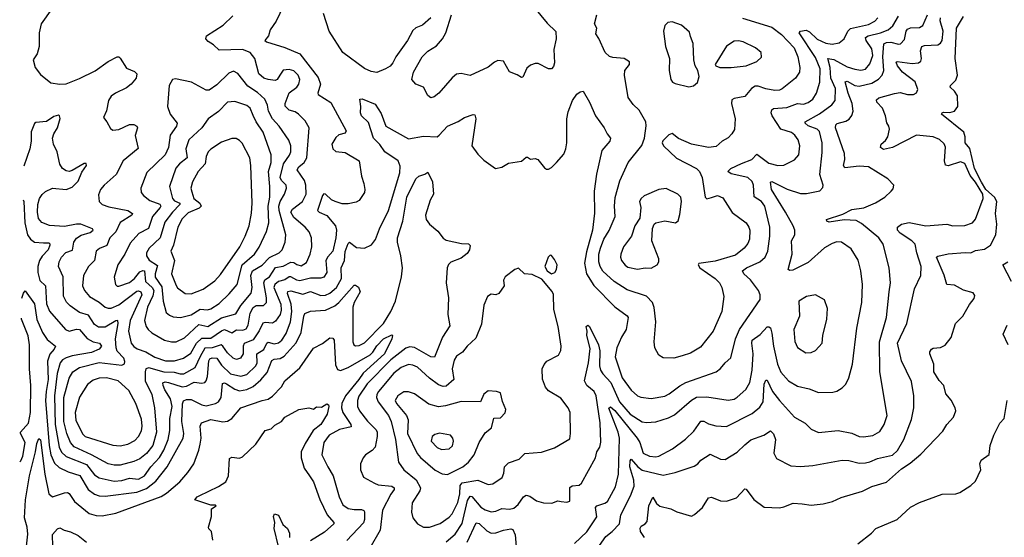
# Model space of a CAD drawing. Extents: x 2057697 to 2160550, y 827490 to 1016834.
# Tile 23 of 256: x 2057958 to 2064486, y 871966 to 875402. Entities that reach past the tile are written whole.
import ezdxf

# ---------------------------------------------------------------- set-up
doc = ezdxf.new("R2010")
doc.units = 0

msp = doc.modelspace()

# ---------------------------------------------------------------- linework, layer by layer
at = {"layer": '0CON20XD'}
for points in [[(2059706.2, 875495), (2059658.3, 875391.7), (2059618, 875335), (2059607.5, 875295), (2059584, 875265), (2059595, 875256.2), (2059715, 875217.4), (2059815.4, 875175.4), (2059937.8, 875017.8), (2059952.5, 874975), (2059934.5, 874915), (2059937.1, 874905), (2060022, 874852), (2060122.5, 874665), (2060115, 874648), (2060075, 874638.6), (2060055, 874621.4), (2060028.5, 874575), (2060033.5, 874545), (2060055, 874527.8), (2060115, 874520.4), (2060209.2, 874465), (2060223.6, 874363.6), (2060240, 874315), (2060246, 874275), (2060243.3, 874255), (2060207.9, 874202.1), (2060188.3, 874191.7), (2060135, 874179.5), (2060095, 874179.3), (2060048.6, 874195), (2060025, 874207.5), (2059985, 874244.4), (2059975, 874245.8), (2059965, 874235.8), (2059932.2, 874135), (2059942.5, 874125), (2059995, 874103.1), (2060050.9, 874035), (2060059.2, 874005), (2060055, 873953.8), (2060034.7, 873865.3), (2060000.7, 873829.3), (2059988.3, 873805), (2059995.3, 873725), (2059975, 873692.3), (2059955, 873685.9), (2059885, 873687.7), (2059815, 873668.9), (2059795, 873673.5), (2059755, 873696.3), (2059745, 873695.8), (2059715, 873674.8), (2059675, 873664.8), (2059650, 873645), (2059643.9, 873623.9), (2059690.4, 873515), (2059692, 873475), (2059684.7, 873445), (2059655, 873401.8), (2059635, 873386.9), (2059585, 873392.8), (2059571, 873389), (2059545, 873336.8), (2059505, 873277.8), (2059446.6, 873253.4), (2059440.6, 873235), (2059440.2, 873185), (2059421.1, 873155), (2059395, 873146.8), (2059372.5, 873155), (2059335, 873190.6), (2059305, 873235.3), (2059293.3, 873243.3), (2059235, 873223.3), (2059185, 873221.9), (2059154.1, 873165.9), (2059119, 873091), (2059045, 873050), (2059025, 873048.6), (2058985, 873061.6), (2058915, 873061.9), (2058815, 873091.9), (2058794.8, 873085.2), (2058789.3, 873065), (2058789.2, 873005), (2058834.7, 872915), (2058852.7, 872825), (2058866.1, 872665), (2058841.6, 872575), (2058798.1, 872521.9), (2058755, 872488.1), (2058715, 872470.6), (2058625, 872445.3), (2058585, 872445.3), (2058545, 872454), (2058434.2, 872514.2), (2058318, 872568), (2058294.8, 872594.8), (2058270.4, 872655), (2058250, 872735), (2058250.5, 872895), (2058286.4, 873023.6), (2058309.3, 873065), (2058355, 873093.7), (2058485, 873127.6), (2058635, 873109.7), (2058652, 873118), (2058656, 873134), (2058647.6, 873155), (2058605, 873202.7), (2058597.1, 873225), (2058594, 873285), (2058611.2, 873385), (2058609.4, 873405), (2058595, 873403.9), (2058525, 873361), (2058480.4, 873360.4), (2058455, 873378.2), (2058415, 873441.3), (2058355, 873459.7), (2058292.8, 873502.8), (2058267.7, 873527.7), (2058248.1, 873568.1), (2058245.9, 873695), (2058215.6, 873765), (2058220, 873795), (2058235.5, 873825), (2058263.3, 873856.7), (2058307.5, 873872.5), (2058316.5, 873925), (2058335, 873952.2), (2058365, 873972.5), (2058425, 873990.7), (2058444.2, 874005), (2058440, 874015), (2058364.3, 874045.7), (2058335, 874045.8), (2058255, 874029.7), (2058155.3, 874035.3), (2058105, 874055.6), (2058083.2, 874083.2), (2058075.8, 874125), (2058079.2, 874175), (2058089.1, 874215), (2058108, 874242), (2058128.5, 874261.5), (2058175, 874283.8), (2058265, 874275.9), (2058305, 874291.5), (2058345, 874330), (2058370, 874390), (2058400, 874435), (2058398.3, 874448.3), (2058385, 874448.6), (2058305, 874401.5), (2058285, 874395.6), (2058265, 874398.6), (2058242.5, 874415), (2058225, 874443.3), (2058205.5, 874525), (2058181.2, 874575), (2058176.1, 874615), (2058184.6, 874645), (2058209.6, 874685), (2058225.9, 874745.9), (2058222.5, 874765), (2058215, 874768), (2058185, 874758.6), (2058135, 874726.9), (2058065, 874720), (2058055, 874714), (2058033, 874657), (2058033.2, 874595), (2058024.7, 874544.7), (2057984.3, 874430.2)], [(2058170.6, 875475), (2058100.9, 875375), (2058087.9, 875315), (2058088.1, 875225), (2058074.3, 875175.7), (2058046.2, 875135), (2058060.8, 875085), (2058095, 875038), (2058165, 874984), (2058225, 874973.3), (2058265, 874976.9), (2058355, 875012.9), (2058457.7, 875062.2), (2058545, 875124.4), (2058605, 875156.7), (2058615, 875156.7), (2058625, 875147.5), (2058665, 875080), (2058718.3, 875058.3), (2058733.8, 875043.8), (2058730.8, 875015), (2058697.1, 874975), (2058665, 874950.5), (2058594, 874915), (2058565, 874894), (2058545.8, 874865), (2058532.7, 874797.3), (2058513.8, 874753.8), (2058536.7, 874725), (2058559.5, 874679.5), (2058575, 874668.8), (2058615, 874674.4), (2058685, 874707.5), (2058715, 874705.5), (2058735.5, 874695.5), (2058739.2, 874685), (2058724.6, 874634.6), (2058743.4, 874546.6), (2058644.7, 874465.3), (2058596.5, 874375), (2058518.1, 874305), (2058494.4, 874275), (2058480.8, 874240.8), (2058485.7, 874195.7), (2058505.6, 874175.6), (2058549.4, 874159.4), (2058675, 874134.7), (2058706.9, 874115), (2058702.2, 874105), (2058624.1, 874055.9), (2058595.9, 873995), (2058555.4, 873955), (2058535, 873902.5), (2058486.2, 873883.8), (2058465.7, 873865), (2058453.6, 873805), (2058415, 873763.1), (2058380.8, 873705), (2058373.6, 873635), (2058388.5, 873605), (2058420, 873565), (2058485, 873526.6), (2058525, 873493.8), (2058545, 873486.7), (2058565, 873488.2), (2058615, 873508.6), (2058735, 873600.3), (2058745, 873602.9), (2058760.8, 873595), (2058766.8, 873575), (2058690.6, 873405), (2058678.4, 873335), (2058698, 873255), (2058713.9, 873233.9), (2058737.3, 873217.3), (2058795, 873197.9), (2058855, 873162.6), (2058925, 873138.9), (2058985, 873138.1), (2059045, 873155.3), (2059091.9, 873188.1), (2059129.8, 873255), (2059165, 873289), (2059225, 873287.4), (2059295, 873337.7), (2059315, 873345.6), (2059365, 873324.4), (2059395.7, 873344.3), (2059437.7, 873342.3), (2059459.5, 873350.5), (2059472.7, 873375), (2059485.2, 873455), (2059505, 873492.2), (2059525, 873504.2), (2059575, 873504.7), (2059593.3, 873525), (2059594.8, 873555), (2059576.5, 873655), (2059582.9, 873675), (2059615, 873695.4), (2059655, 873756.8), (2059705, 873765.2), (2059755, 873793.6), (2059775, 873790.8), (2059795, 873776.6), (2059825, 873768.5), (2059860.2, 873789.8), (2059883.6, 873845), (2059895.4, 873895), (2059893.8, 873955), (2059876.5, 873995), (2059851.8, 874025), (2059775, 874089.7), (2059756, 874125), (2059765.8, 874144.2), (2059833.3, 874195), (2059857.2, 874245), (2059854.7, 874305), (2059846.5, 874335), (2059797.3, 874405), (2059807.8, 874425), (2059844.6, 874455), (2059861.8, 874485), (2059876.2, 874685), (2059851.1, 874731.1), (2059806.7, 874775), (2059785, 874789.6), (2059745, 874801.8), (2059719.1, 874829.1), (2059718.7, 874845), (2059743.9, 874916.1), (2059794.4, 874955), (2059807.7, 874975), (2059814.6, 875005), (2059805, 875034.2), (2059775, 875062.5), (2059745, 875072), (2059705, 875066.7), (2059683.3, 875033.3), (2059666, 875005), (2059650.9, 874999.1), (2059605, 875004.6), (2059575.8, 875015), (2059543.8, 875043.8), (2059517.2, 875145), (2059485, 875184.6), (2059435, 875203.9), (2059280.3, 875200.3), (2059243.8, 875235), (2059207, 875257), (2059192, 875275), (2059196.2, 875295), (2059306, 875365), (2059371.9, 875428.1)], [(2061339.4, 875519.4), (2061455, 875380), (2061513.5, 875323.5), (2061515.5, 875275), (2061498.8, 875205), (2061504.2, 875115), (2061498.3, 875091.7), (2061485, 875076.7), (2061465, 875076.7), (2061395, 875111.2), (2061375, 875111.2), (2061345, 875100), (2061320, 875080), (2061295, 875020), (2061285, 875017.5), (2061257, 875037), (2061206.1, 875056.1), (2061165, 875127.5), (2061129.3, 875130.7), (2061105, 875121.2), (2061063.4, 875086.6), (2060945, 875031.4)], [(2057981.3, 874206.9), (2057986.1, 874195), (2057991.9, 874055), (2058009.3, 873975), (2058028.9, 873945), (2058055, 873926), (2058115, 873922.2), (2058151.1, 873921.1), (2058158.6, 873915), (2058158.5, 873905), (2058145.9, 873875), (2058106.5, 873833.5), (2058088.8, 873805), (2058078.6, 873765), (2058077.5, 873725), (2058091.9, 873671.9), (2058129.2, 873635), (2058135, 873516.7), (2058156.5, 873466.5), (2058260.8, 873345), (2058285, 873335.6), (2058335, 873348.5), (2058355, 873345.4), (2058405, 873285.9), (2058445, 873264.7), (2058486, 873255), (2058500.5, 873235), (2058485.6, 873215), (2058435, 873192.3), (2058305, 873171), (2058265, 873158.9), (2058241.8, 873145), (2058225.3, 873125), (2058205.8, 873054.2), (2058189.1, 872905), (2058194.1, 872715), (2058220, 872565), (2058235, 872532.5), (2058265, 872503.7), (2058400.7, 872450.7), (2058455, 872381.1), (2058485, 872362.4), (2058585, 872338.8), (2058635, 872343.3), (2058685, 872358.1), (2058745, 872352.2), (2058784.7, 872375), (2058827.1, 872435), (2058885, 872496), (2058913.9, 872545), (2058942.3, 872615), (2058952.6, 872675), (2058953.7, 872755), (2058969.6, 872835), (2058957.3, 872885), (2058920.7, 872945), (2058908.4, 872975), (2058907.9, 872992.1), (2058922.2, 872997.8), (2058944, 872995), (2059035, 872965.6), (2059065, 872970.4), (2059115, 872996.8), (2059165, 872989.6), (2059185.7, 872995), (2059195, 873006), (2059203.1, 873035), (2059211.6, 873138.4), (2059219.4, 873150.6), (2059235, 873156.9), (2059265.4, 873155), (2059295, 873108.6), (2059355, 873050.9), (2059424.7, 873035.3), (2059465, 873047.1), (2059524.7, 873105), (2059532.3, 873125), (2059530.8, 873185), (2059576.9, 873213.1), (2059595.8, 873254.2), (2059605, 873260.8), (2059645, 873251.6), (2059675, 873258.4), (2059695.5, 873274.5), (2059725, 873319.5), (2059752.5, 873397.5), (2059763.2, 873465), (2059757.9, 873515), (2059733.8, 873585), (2059735, 873598.6), (2059755, 873602.8), (2059835, 873580.5), (2059885, 873597.5), (2059955, 873570.5), (2059985, 873573.8), (2060015, 873586.9), (2060057.6, 873625), (2060092.1, 873685), (2060090, 873755), (2060111.4, 873805), (2060115, 873863.8), (2060135, 873915.7), (2060145, 873925.6), (2060190.6, 873890.6), (2060243.7, 873886.3), (2060291.3, 873908.7), (2060317.7, 873942.3), (2060344.6, 874015), (2060403.5, 874136.5), (2060478.1, 874385), (2060479.7, 874429.7), (2060467.2, 874465), (2060380, 874525), (2060345, 874573.9), (2060304.3, 874615), (2060269.6, 874719.6), (2060223.8, 874765), (2060217.5, 874785), (2060220, 874825), (2060213.3, 874875), (2060227.7, 874877.7), (2060315, 874842.5), (2060355, 874778.8), (2060385.8, 874695), (2060535, 874610.5), (2060635, 874628.1), (2060725, 874625.8), (2060740, 874635), (2060795, 874695.7), (2060864.6, 874725.4), (2060908, 874752), (2060965, 874773.8), (2060975, 874770), (2060981.4, 874745), (2060955.8, 874565.8), (2060995, 874508.8), (2061035, 874468.8), (2061113.6, 874413.6), (2061155, 874423.3), (2061199.5, 874450.5), (2061285, 874464), (2061315, 874490), (2061325, 874490), (2061345, 874475.8), (2061375, 874480), (2061394.1, 874474.1), (2061438.3, 874418.3), (2061450.7, 874410.7), (2061465, 874410), (2061485, 874421.2), (2061517.5, 874455), (2061565, 874510), (2061580, 874545), (2061586.5, 874585), (2061584.7, 874745), (2061595, 874790), (2061623.8, 874865), (2061652.3, 874907.7), (2061675, 874923.8), (2061695, 874927.5), (2061736.9, 874855), (2061775.8, 874765), (2061834.2, 874685), (2061852.5, 874645), (2061875.8, 874615), (2061870, 874595), (2061818.1, 874535), (2061782.4, 874377.6), (2061766.5, 874265), (2061768.3, 874118.3), (2061755.3, 874005.3), (2061715, 873860.8), (2061703.4, 873786.6), (2061717, 873715), (2061765, 873638.5), (2061905, 873495.6), (2061985.9, 873435.9), (2061992.5, 873425), (2061979.6, 873345), (2061947.5, 873295), (2061916.6, 873223.4), (2061906.2, 873165), (2061952.9, 873025), (2062013.3, 872943.3), (2062055, 872905.8), (2062076.8, 872896.8), (2062145, 872887.5), (2062235, 872902.9), (2062265, 872918.8), (2062335, 872972.3), (2062375, 872993.2), (2062575.3, 873064.7), (2062603.5, 873086.5), (2062636, 873124), (2062672.6, 873157.4), (2062704.1, 873285), (2062730.3, 873345), (2062867.5, 873545), (2062867.5, 873575), (2062857.1, 873605), (2062803.5, 873675), (2062759.4, 873715), (2062751.4, 873735), (2062777.8, 873755), (2062864.8, 873795.2), (2062900, 873825), (2062918.5, 873865), (2062931.3, 873965), (2062931.2, 874025), (2062898.9, 874165), (2062876.5, 874196.5), (2062827.5, 874227.5), (2062823.3, 874305), (2062815, 874327.5), (2062785, 874353.8), (2062675, 874380), (2062654.2, 874395), (2062674, 874415), (2062743.2, 874446.8), (2062812, 874475), (2062845, 874508.8), (2062925, 874448.9), (2062984.5, 874435.5), (2063023.6, 874436.4), (2063095, 874471.1), (2063124.5, 874505), (2063130.9, 874565), (2063120.5, 874605), (2063097.5, 874635), (2063075, 874652.7), (2063004.7, 874674.7), (2062946.4, 874765), (2062940.5, 874785), (2062945.4, 874804.6), (2062957, 874813), (2063045, 874818.9), (2063115, 874846.9), (2063155, 874842.3), (2063185, 874851.8), (2063217.1, 874875), (2063241.5, 874915), (2063263.2, 874986.8), (2063264.8, 875075), (2063235, 875151.1), (2063126.4, 875315), (2063134.7, 875325.3), (2063172.4, 875332.4), (2063195, 875321.8), (2063245, 875273.8), (2063303.6, 875246.4), (2063345, 875240), (2063392, 875248), (2063424.6, 875275.4), (2063448.2, 875325), (2063465.5, 875344.5), (2063585, 875371.1), (2063627.2, 875392.8), (2063648.2, 875415)], [(2060684, 875415), (2060628.8, 875365), (2060585, 875347.1), (2060565, 875330), (2060529.6, 875265), (2060452.3, 875155), (2060432.5, 875115), (2060415, 875094.7), (2060384.2, 875075), (2060325, 875050.8), (2060287.3, 875057.3), (2060245, 875078.5), (2060100.5, 875185), (2060009.6, 875325), (2059973.1, 875443.1)], [(2060945, 875031.4), (2060885, 875044.2), (2060855, 875040.8), (2060824.5, 875015.5), (2060736, 874915), (2060705, 874891.2), (2060685, 874884), (2060665, 874900), (2060635, 874953.3), (2060585, 874974), (2060557.5, 875005), (2060569.4, 875055), (2060626.5, 875155), (2060665, 875192.9), (2060721.9, 875228.1), (2060760.5, 875275), (2060784, 875316), (2060822, 875435)], [(2060785, 871937.2), (2060845, 871988.2), (2060891.6, 872058.4), (2060928, 872212), (2060945, 872240), (2060955, 872238.2), (2061015, 872166.8), (2061045, 872148.4), (2061085, 872135.4), (2061115, 872140.4), (2061155, 872158.9), (2061205, 872153.2), (2061235, 872160.7), (2061262.9, 872185), (2061299.4, 872235), (2061315, 872245.6), (2061340.3, 872240.3), (2061385, 872208), (2061430, 872195), (2061485.8, 872194.2), (2061525, 872208), (2061547.5, 872205), (2061585, 872200), (2061605, 872207.5), (2061605, 872296.7), (2061621.2, 872308.8), (2061667.3, 872312.7), (2061682, 872325), (2061776.3, 872493.7), (2061783.6, 872535), (2061803.5, 872565), (2061812, 872598), (2061807.4, 872727.4), (2061781.2, 872905), (2061766.2, 872935), (2061718.2, 872975), (2061702.7, 873005), (2061728.6, 873125), (2061740.9, 873219.1), (2061718.2, 873305), (2061721.4, 873335), (2061712.9, 873365), (2061725, 873373.8), (2061735, 873366.7), (2061794.7, 873245), (2061803.4, 873203.4), (2061802.1, 873105), (2061809.7, 873075), (2061825, 873051.5), (2061877.3, 872995), (2061935, 872866.6), (2062005, 872783.8), (2062085, 872732.5), (2062115, 872727.7), (2062175, 872732.7), (2062259.5, 872760.5), (2062299.9, 872780.1), (2062412.9, 872877.1), (2062445, 872896), (2062515, 872898.7), (2062655, 872877.3), (2062695, 872884.5), (2062715, 872896.7), (2062771.9, 872948.1), (2062798.8, 872995), (2062814.1, 873075), (2062822.2, 873185), (2062812.7, 873255), (2062815.3, 873274.7), (2062867.3, 873312.7), (2062915, 873362.9), (2062925, 873364.2), (2062936.1, 873356.1), (2062945, 873322.5), (2062956.5, 873235), (2062983.3, 873115), (2063005, 873063.3), (2063054.7, 873004.7), (2063115, 872969.1), (2063193.1, 872953.1), (2063255, 872928.1), (2063350.3, 872929.7), (2063375, 872935.7), (2063411.3, 872958.7), (2063435, 872984), (2063455.6, 873025), (2063479.5, 873115), (2063508.2, 873355), (2063542.1, 873525), (2063547.1, 873645), (2063534.4, 873735), (2063516.3, 873806.3), (2063471.7, 873881.7), (2063407.5, 873925), (2063375, 873927.8), (2063345, 873916.5), (2063295, 873887.7), (2063185, 873790.4), (2063085, 873740.5), (2063065, 873737.5), (2063053.8, 873745), (2063080.4, 873845), (2063074.6, 873935), (2063098.2, 873975), (2063098, 874005), (2063087.3, 874035), (2063036.6, 874125), (2062943.1, 874275), (2062935.8, 874324.2), (2062945, 874328.6), (2063047.1, 874277.1), (2063135, 874248.8), (2063175, 874249.5), (2063264.2, 874265.8), (2063282, 874288), (2063286, 874304), (2063263.8, 874375), (2063278.2, 874521.8), (2063279.4, 874585), (2063261.1, 874661.1), (2063245, 874676.6), (2063185, 874697.2), (2063165.5, 874715), (2063165.6, 874724.4), (2063261.8, 874778.2), (2063342.6, 874837.4), (2063364.6, 874865), (2063366.6, 874945), (2063337.2, 875015), (2063330.9, 875085), (2063315.7, 875144.3), (2063355, 875137.5), (2063445, 875090.4), (2063495, 875074.2), (2063535, 875067.6), (2063565, 875074.7), (2063595, 875108.5), (2063615.6, 875165), (2063607.8, 875207.8), (2063570.7, 875265), (2063566.4, 875285), (2063584.3, 875295.7), (2063666, 875314), (2063715.2, 875334.8), (2063747.7, 875362.3), (2063785.2, 875424.8)], [(2061637.3, 871925), (2061717.3, 872002.7), (2061785, 872102.5), (2061776.5, 872165), (2061785, 872175.4), (2061836.8, 872193.2), (2061854.7, 872205.3), (2061908.7, 872301.3), (2061929, 872385), (2061934.4, 872625), (2061925.2, 872665), (2061864.4, 872824.4), (2061875, 872832.7), (2061905, 872807.9), (2062052.8, 872625), (2062069.4, 872595), (2062092.9, 872525), (2062134, 872505), (2062175, 872500), (2062195, 872505.4), (2062285.3, 872554.7), (2062372.6, 872617.4), (2062428, 872672), (2062475, 872737.5), (2062495, 872737.3), (2062525, 872720.8), (2062574.5, 872705.5), (2062645, 872701.3), (2062815, 872787.9), (2062865, 872831.2), (2062886.9, 872865), (2062895, 872982.5), (2062905, 873010), (2062915, 873010), (2062949.7, 872935), (2062994.8, 872874.8), (2063095, 872764.3), (2063165, 872724.2), (2063205, 872684), (2063255, 872662.5), (2063385, 872674.5), (2063475, 872657.3), (2063523.8, 872635), (2063552.6, 872632.6), (2063615, 872641.8), (2063660.4, 872669.6), (2063690.3, 872715), (2063709.7, 872775), (2063661.8, 873065), (2063658.7, 873265), (2063705.3, 873425), (2063722.5, 873595), (2063731.5, 873655), (2063723.1, 873755), (2063683, 873913), (2063654.5, 873955), (2063539.6, 874049.6), (2063505, 874069.2), (2063425, 874073.6), (2063325, 874058.8), (2063310, 874065), (2063307.5, 874075), (2063415, 874111.8), (2063475, 874141.6), (2063555, 874152.5), (2063633, 874187), (2063693.8, 874225), (2063737, 874263), (2063749.5, 874280.5), (2063753.3, 874305), (2063715, 874346), (2063586.2, 874425), (2063525, 874430), (2063428.1, 874418.1), (2063420.5, 874435), (2063428.5, 874475), (2063427.3, 874515), (2063366.7, 874685), (2063370, 874705), (2063377.5, 874712.5), (2063435, 874728.2), (2063458.3, 874741.7), (2063474.7, 874765.3), (2063484.6, 874795), (2063478.1, 874845), (2063450.7, 874915), (2063431.3, 874988.7), (2063445, 874993.6), (2063495, 874966.1), (2063525, 874960.8), (2063608.1, 874981.9), (2063652, 875008), (2063676.2, 875035), (2063687.1, 875065), (2063681.6, 875155), (2063687.5, 875242.5), (2063705, 875251.3), (2063735, 875253.8), (2063785, 875239.3), (2063798.6, 875241.4), (2063825, 875271.4), (2063835.9, 875325), (2063845, 875340), (2063865, 875347.4), (2063925, 875351.5), (2063946.3, 875363.7), (2063977.1, 875435)], [(2061755, 871846.5), (2061845, 871972.9), (2061885.7, 872005), (2061935, 872056), (2061944.6, 872115), (2062008, 872242), (2062031.1, 872305), (2062029.4, 872345), (2062003.8, 872435), (2062004.8, 872475.2), (2062012, 872485), (2062055.4, 872435.4), (2062085, 872413), (2062225, 872379.1), (2062305, 872396.7), (2062430.9, 872439.1), (2062454.3, 872455), (2062475, 872479.4), (2062535, 872518.1), (2062605, 872485.5), (2062636.4, 872483.6), (2062715, 872531.1), (2062765, 872580), (2062806.7, 872613.3), (2062891.2, 872645), (2062935, 872673.8), (2062955, 872653.8), (2062969.5, 872615), (2062957.5, 872525), (2062975, 872488.8), (2063072, 872442), (2063134.4, 872435.6), (2063216.2, 872443.8), (2063410.3, 872479.7), (2063455, 872476.2), (2063525, 872459.6), (2063565, 872460.7), (2063595, 872467.1), (2063645, 872490.5), (2063745, 872512.2), (2063778, 872542), (2063821.1, 872615), (2063872, 872748), (2063885.8, 872825), (2063885.6, 872905), (2063870.9, 873000.9), (2063805, 873138), (2063777.1, 873255), (2063839.2, 873385), (2063890.4, 873615), (2063932.1, 873705), (2063936, 873765), (2063905.8, 873855), (2063895, 873911.4), (2063873.8, 873933.8), (2063795, 873985.4), (2063778.8, 874005), (2063777.1, 874025), (2063805.3, 874044.7), (2063855, 874055.3), (2063965, 874034.6), (2064105, 874044.2), (2064145, 874034.4), (2064225, 874035.5), (2064275, 874054.4), (2064295, 874078), (2064345.2, 874214.8), (2064342.9, 874245), (2064295, 874324), (2064259, 874369), (2064225, 874448), (2064195, 874459.1), (2064115, 874432.7), (2064096.6, 874436.6), (2064088.8, 874465), (2064096.9, 874556.9), (2064087.6, 874577.6), (2064057.6, 874607.6), (2064015, 874625.5), (2063905, 874635.5), (2063745, 874553.6), (2063685, 874540.9), (2063665, 874554), (2063670, 874575), (2063699.6, 874600.4), (2063714.4, 874625), (2063725.5, 874675.5), (2063721.4, 874695), (2063706.8, 874716.8), (2063698.6, 874765), (2063678.2, 874815), (2063641.1, 874855), (2063638.9, 874871.1), (2063655, 874884.4), (2063757.2, 874912.8), (2063795, 874920), (2063844.7, 874904.7), (2063885, 874906.5), (2063903.7, 874916.3), (2063912.1, 874937.9), (2063895, 874990), (2063812, 875055), (2063778, 875095), (2063770, 875120), (2063775.7, 875124.3), (2063875, 875112.3), (2063916.7, 875115), (2063932.1, 875127.9), (2063936.4, 875143.6), (2063930.6, 875195), (2063938.6, 875225), (2063958.1, 875231.9), (2064045, 875236.1), (2064063.6, 875246.3), (2064074.7, 875265), (2064080.9, 875325), (2064061.9, 875395), (2064063.6, 875415)], [(2062751.5, 875411.5), (2062945, 875352.1), (2063009.3, 875305), (2063092.5, 875215), (2063118.2, 875155), (2063130.9, 875085), (2063127.3, 875055), (2063102.9, 875015), (2063013.6, 874943.6), (2062995, 874933.8), (2062965, 874932.4), (2062905, 874943.7), (2062855, 874962), (2062835, 874961.8), (2062810, 874945), (2062765, 874892.5), (2062695, 874879.2), (2062680, 874870), (2062676.7, 874845), (2062702.9, 874745), (2062697.2, 874672.8), (2062680.8, 874645), (2062655, 874618), (2062615, 874596), (2062575, 874561.5), (2062525, 874553.3), (2062411.2, 874575), (2062325, 874614.5), (2062285, 874645.8), (2062261.2, 874638.8), (2062222.7, 874597.3), (2062218.8, 874585), (2062226, 874565), (2062312.7, 874482.7), (2062445, 874415.5), (2062465, 874395.7), (2062482.1, 874355), (2062503.2, 874223.2), (2062515, 874213.3), (2062545, 874221.8), (2062585, 874234.5), (2062620.7, 874220.7), (2062681.9, 874121.9), (2062774.5, 874055), (2062793.2, 874025), (2062798.2, 874005), (2062796.8, 873945), (2062785, 873917.1), (2062760.9, 873885), (2062705, 873839.7), (2062569.5, 873800.5), (2062462, 873785), (2062457.1, 873775), (2062466.9, 873755), (2062569.5, 873685), (2062597.5, 873655), (2062613.3, 873625), (2062626.7, 873565), (2062614.4, 873465), (2062555.6, 873335), (2062471.2, 873228.8), (2062405, 873189.4), (2062349.4, 873170.6), (2062295, 873155.6), (2062225, 873157.1), (2062196.6, 873176.6), (2062170, 873225), (2062165.6, 873265), (2062176.3, 873396.3), (2062165, 873492.5), (2062154.5, 873525), (2062115, 873568.2), (2061985, 873610.3), (2061900.5, 873665), (2061824.1, 873734.1), (2061805.9, 873765), (2061798.8, 873795), (2061798.8, 873845), (2061808.9, 873885), (2061831.2, 873945), (2061866.7, 874003.3), (2061905.9, 874095), (2061901.7, 874165), (2061907.2, 874222.8), (2061937.3, 874332.7), (2061993.1, 874455), (2062082.5, 874567.5), (2062100, 874615), (2062112.3, 874697.7), (2062110, 874725), (2062065, 874802), (2062025, 874840), (2061992.9, 874885), (2061967.8, 875035), (2061970.6, 875065), (2062000.8, 875105), (2062001.9, 875121.9), (2061965, 875145.4), (2061891.1, 875151.1), (2061868.3, 875158.3), (2061840, 875185), (2061797.4, 875277.4), (2061777.3, 875307.3), (2061784, 875345), (2061770, 875375), (2061784.2, 875435)], [(2062100, 871965), (2062073.9, 872005), (2062072, 872028), (2062078.6, 872041.4), (2062105, 872056.2), (2062117.6, 872072.4), (2062128.8, 872175), (2062155, 872232.5), (2062180.8, 872190.8), (2062202.9, 872172.9), (2062275, 872155.9), (2062315, 872136.2), (2062412, 872108), (2062433, 872117), (2062485, 872164.3), (2062525, 872228.1), (2062545, 872232.9), (2062605, 872208), (2062645, 872206), (2062710.5, 872229.5), (2062765, 872288.8), (2062775, 872286.7), (2062825, 872217.5), (2062895, 872167.5), (2062996.8, 872163.2), (2063025, 872168), (2063086.8, 872193.2), (2063145, 872189.4), (2063205, 872180.5), (2063285, 872189.5), (2063347.5, 872205), (2063405, 872231.1), (2063545, 872273.3), (2063607.2, 872302.8), (2063705, 872332.5), (2063805, 872420.3), (2063862.2, 872457.8), (2063932.4, 872517.6), (2064078, 872672), (2064105.9, 872715), (2064149.6, 872765), (2064164.4, 872805), (2064161.4, 872825), (2064135, 872876.7), (2064099.7, 872919.7), (2064085.8, 872975), (2064055, 873008), (2064020, 873065), (2064018, 873115), (2063992, 873185), (2063992.5, 873197.5), (2064003.3, 873215), (2064015, 873221.2), (2064063.2, 873226.8), (2064095, 873241.4), (2064135, 873292), (2064162.9, 873385), (2064211.4, 873435), (2064255, 873512), (2064287.3, 873552.7), (2064291.2, 873571.2), (2064279.5, 873589.5), (2064215, 873606.8), (2064155, 873639.6), (2064104.6, 873644.6), (2064086.5, 873706.5), (2064036, 873825), (2064045, 873832.5), (2064115, 873847.9), (2064226.7, 873856.7), (2064265, 873854.2), (2064295, 873870), (2064355, 873879.2), (2064394.3, 873905.7), (2064431.1, 873975), (2064437.6, 874045), (2064428.7, 874115), (2064437.7, 874195), (2064421.4, 874225), (2064364.8, 874274.8), (2064335, 874324.8), (2064288.8, 874415), (2064257.8, 874547.8), (2064226.2, 874585), (2064227.5, 874625), (2064217.1, 874655), (2064068.8, 874775), (2064073.8, 874785), (2064082.6, 874787.4), (2064125, 874786.7), (2064155, 874794.6), (2064178.7, 874825), (2064175, 874897.1), (2064157, 874927), (2064127.1, 874955), (2064128.6, 874965), (2064165, 875000.6), (2064175.3, 875034.7), (2064160.5, 875145), (2064169.2, 875345), (2064215.9, 875424.1)], [(2062395, 874956), (2062425, 874964), (2062452, 874985), (2062463.8, 875025), (2062453.9, 875063.9), (2062436.2, 875095), (2062428.8, 875135), (2062424, 875245), (2062405, 875290), (2062399.5, 875319.5), (2062345, 875366.2), (2062285, 875388.8), (2062255, 875383.3), (2062236.1, 875363.9), (2062226, 875325), (2062240, 875225), (2062267.1, 875145), (2062264.3, 875065), (2062275.6, 875005.6), (2062287.1, 874987.1), (2062305, 874978), (2062395, 874956)], [(2062675, 875084.4), (2062775, 875096.9), (2062845.6, 875124.4), (2062875.9, 875154.1), (2062873.6, 875183.6), (2062836.7, 875215), (2062755, 875255.7), (2062725, 875262), (2062695, 875259.2), (2062645, 875226.2), (2062568.8, 875105), (2062573.3, 875095), (2062600, 875085), (2062675, 875084.4)], [(2058965, 873263.9), (2058995, 873264.7), (2059050.1, 873289.9), (2059145, 873379.5), (2059205, 873366.9), (2059295, 873423.2), (2059390.7, 873449.3), (2059423.8, 873505), (2059493.7, 873586.3), (2059499.8, 873625), (2059489.7, 873705), (2059500.5, 873735), (2059565, 873772.1), (2059615, 873823.4), (2059679.4, 873855), (2059699.1, 873875), (2059719.1, 873925), (2059722.7, 873975), (2059678.7, 874135), (2059675.5, 874165), (2059684.1, 874195), (2059714.3, 874245), (2059726.7, 874285), (2059724.6, 874305), (2059694.2, 874335), (2059684.3, 874355), (2059707.2, 874445), (2059747.2, 874502.8), (2059754.7, 874525), (2059754.7, 874564.7), (2059741.5, 874601.5), (2059678.5, 874695), (2059633.3, 874745), (2059607.9, 874795), (2059600.6, 874835), (2059583.3, 874875), (2059535, 874919.2), (2059470.1, 874960.1), (2059405, 875045.7), (2059375, 875060.6), (2059345, 875046.9), (2059265, 874969.5), (2059215, 874935.5), (2059194.6, 874934.6), (2059097, 874987), (2058990.7, 875010.7), (2058970, 875005), (2058950, 874965), (2058937.5, 874825), (2058954.6, 874775), (2059002.2, 874715), (2058997.5, 874695), (2058956.2, 874635), (2058945, 874553.3), (2058922.7, 874505), (2058801.1, 874388.9), (2058761.9, 874285), (2058764.4, 874255), (2058778.6, 874235), (2058821.7, 874201.7), (2058887.1, 874177.1), (2058893.1, 874165), (2058888.9, 874155), (2058838.9, 874095), (2058812.9, 874017.1), (2058747.1, 873982.9), (2058691.2, 873918.8), (2058654.7, 873845), (2058608.8, 873775), (2058583.4, 873693.4), (2058593.5, 873643.5), (2058604.4, 873634.4), (2058615, 873634.4), (2058685, 873657.5), (2058718.1, 873685), (2058755, 873728.8), (2058775, 873738.4), (2058784.7, 873734.7), (2058791.6, 873665), (2058836.3, 873625), (2058846.9, 873605), (2058841.6, 873568.4), (2058805.2, 873495), (2058786, 873406), (2058796.6, 873366.6), (2058809.4, 873345), (2058834.1, 873324.1), (2058918, 873275), (2058965, 873263.9)], [(2059025, 873424.5), (2059095, 873444), (2059155, 873480.4), (2059204, 873476), (2059225, 873482.5), (2059280.9, 873519.2), (2059347.8, 873582.2), (2059398.9, 873645), (2059433.8, 873776.2), (2059514.8, 873845.2), (2059546.6, 873893.4), (2059594.4, 873995.6), (2059609.2, 874055), (2059606.5, 874165), (2059615.8, 874225), (2059616.2, 874295), (2059606.7, 874395), (2059624.2, 874455), (2059625.9, 874505), (2059572.9, 874655), (2059525.4, 874725), (2059505, 874766.2), (2059485.5, 874815), (2059465, 874833.5), (2059385, 874859.1), (2059335.3, 874854.7), (2059275, 874792.9), (2059207.1, 874745), (2059164.5, 874685), (2059080.4, 874605), (2059059.3, 874545), (2059068.2, 874485), (2059017.1, 874445), (2058992.6, 874417.4), (2058951.8, 874295), (2058971.4, 874215), (2058985, 874200), (2059019.5, 874185), (2059019.2, 874175), (2058970, 874125), (2058921.3, 874058.7), (2058888.4, 873955), (2058817.3, 873885), (2058799.1, 873855), (2058798.2, 873835), (2058815.7, 873805.7), (2058870.8, 873770.8), (2058855.2, 873715), (2058857.2, 873692.8), (2058899.9, 873629.9), (2058910.3, 873535), (2058929.8, 873459.8), (2058950.5, 873440.5), (2058975, 873429.1), (2059025, 873424.5)], [(2059095, 873583.6), (2059175, 873613.8), (2059252, 873668), (2059289.1, 873710.8), (2059418.2, 873895), (2059453.9, 873965), (2059479.2, 874035), (2059495, 874117.5), (2059500, 874185), (2059490.8, 874435), (2059483.6, 874485), (2059432.2, 874582.2), (2059415, 874601.4), (2059393.2, 874613.2), (2059365, 874614.3), (2059295, 874589.4), (2059225, 874542.9), (2059207.5, 874525), (2059193.5, 874495), (2059187.5, 874445), (2059140.9, 874395), (2059104.5, 874325), (2059093.6, 874285), (2059098.8, 874258.8), (2059111.6, 874215), (2059152, 874185), (2059161.1, 874165), (2059148, 874152), (2059075, 874119.5), (2059035, 874080), (2059007.2, 874025), (2058976.9, 873905), (2058959.5, 873865), (2058983.7, 873805), (2058965.3, 873715), (2058995, 873637.1), (2059005, 873622.7), (2059055, 873584.4), (2059095, 873583.6)], [(2057972.5, 873553.9), (2057982.9, 873587.1), (2057995, 873602.5), (2058055, 873515.7), (2058072, 873412), (2058108.4, 873325), (2058139.7, 873279.7), (2058195.6, 873235), (2058187.5, 873215), (2058156.7, 873183.3), (2058142.4, 873135), (2058147.8, 873015), (2058133, 872935), (2058130, 872875), (2058153.5, 872575), (2058165, 872514.4), (2058189.4, 872459.4), (2058219.4, 872429.4), (2058279.1, 872400.9), (2058356.6, 872376.6), (2058412.2, 872285), (2058455, 872253.5), (2058485, 872241.4), (2058525, 872238.8), (2058735, 872265.2), (2058799.5, 872290.5), (2058860.1, 872339.9), (2058934.9, 872435.1), (2059042.9, 872625), (2059046.8, 872655), (2059032.5, 872735), (2059036.7, 872853.3), (2059045, 872873.1), (2059065, 872881.1), (2059095, 872881.1), (2059165, 872846.7), (2059195, 872840.3), (2059256.2, 872853.8), (2059275.5, 872865), (2059294.1, 872895), (2059302, 872988), (2059315, 872992.5), (2059329.6, 872985), (2059385, 872949.3), (2059415, 872939.7), (2059465, 872947), (2059505, 872966.9), (2059557.2, 873012.8), (2059598.7, 873061.3), (2059629.9, 873140.1), (2059645, 873148.1), (2059685, 873153.3), (2059712, 873168), (2059791.8, 873258.2), (2059823.3, 873325), (2059841.3, 873435), (2059848.9, 873451.1), (2059885, 873467.3), (2059984.8, 873475.2), (2060047.3, 873502.7), (2060074.3, 873525.7), (2060175, 873639.2), (2060185, 873640.8), (2060205, 873627.5), (2060215.4, 873595.4), (2060175.2, 873524.8), (2060165.8, 873495), (2060167.1, 873265), (2060174.5, 873245), (2060185, 873237.5), (2060208.9, 873238.9), (2060245, 873257.3), (2060369.7, 873385), (2060419.6, 873465), (2060450.4, 873535), (2060490, 873695), (2060495.3, 873755.3), (2060485.8, 873835.8), (2060462.9, 873925), (2060463.2, 873955), (2060497.3, 874065), (2060525, 874223.8), (2060584.3, 874345.7), (2060605, 874363.8), (2060643.9, 874376.1), (2060665, 874390), (2060694.2, 874325), (2060700.6, 874245), (2060680, 874205), (2060649.6, 874105), (2060653.6, 874075), (2060674.1, 874044.1), (2060729.4, 873999.4), (2060765, 873951.2), (2060785, 873938), (2060886.8, 873916.8), (2060934.3, 873914.3), (2060944.4, 873904.4), (2060940, 873875), (2060925, 873851.1), (2060885, 873820), (2060816.2, 873793.8), (2060801.9, 873778.1), (2060792.7, 873755), (2060786.4, 873655), (2060801.5, 873555), (2060797.1, 873445), (2060810, 873370), (2060760.9, 873295), (2060707.4, 873162.6), (2060685, 873164.6), (2060575, 873227.3), (2060545, 873230), (2060517.4, 873222.6), (2060419.3, 873145), (2060261, 872985), (2060206.2, 872903.8), (2060197.4, 872875), (2060198, 872835), (2060211.5, 872805), (2060265, 872736.4), (2060320.4, 872680.4), (2060328.1, 872665), (2060329.2, 872635), (2060315, 872564.3), (2060295, 872543.3), (2060251.4, 872515), (2060234.5, 872495), (2060217.5, 872455), (2060217.1, 872415), (2060236.7, 872366.7), (2060311.2, 872325), (2060335.5, 872315.5), (2060425, 872305.9), (2060441.4, 872295), (2060441.1, 872285), (2060417.7, 872252.3), (2060363.3, 872146.7), (2060348.2, 872015), (2060280.5, 871895)], [(2062053.4, 873746.6), (2062105, 873754.2), (2062145, 873752.5), (2062184.1, 873775.9), (2062196.2, 873795), (2062195.8, 873815.8), (2062149.4, 873935), (2062152.7, 874017.3), (2062163.8, 874045), (2062176.1, 874053.9), (2062235, 874066.2), (2062307, 874053), (2062323.6, 874066.4), (2062335, 874110), (2062345.6, 874195), (2062340.8, 874225), (2062321.2, 874245), (2062245, 874282.5), (2062196.7, 874275), (2062097.6, 874232.4), (2062078, 874215), (2062068, 874195), (2062076, 874155), (2062069.2, 874085), (2062037.1, 874035), (2062015.4, 873964.6), (2061961.1, 873895), (2061943.8, 873845), (2061941.8, 873825), (2061948.5, 873805), (2061972.7, 873772.7), (2061990.7, 873760.7), (2062053.4, 873746.6)], [(2061485, 873714.5), (2061505.6, 873725), (2061516.2, 873745), (2061520.9, 873775), (2061505, 873810.8), (2061485, 873836.2), (2061475, 873840), (2061461.4, 873825), (2061439.2, 873765), (2061454.2, 873735), (2061485, 873714.5)], [(2064533.8, 873665), (2064476.2, 873775), (2064508.8, 873795)], [(2060675, 872032.9), (2060745, 872058.2), (2060805, 872100.4), (2060825, 872121.5), (2060862.5, 872197.5), (2060875.8, 872255), (2060879.3, 872310.7), (2060891.4, 872328.6), (2060995, 872346.5), (2061065, 872317.8), (2061095, 872321.1), (2061157.1, 872362.9), (2061168.7, 872391.3), (2061172.2, 872435), (2061199.5, 872460.5), (2061270, 872485), (2061307.9, 872522.1), (2061418.7, 872531.3), (2061505, 872560.5), (2061605, 872620), (2061610.8, 872655), (2061608.6, 872795), (2061594.3, 872825), (2061545, 872889.2), (2061465, 872939.1), (2061445, 872962.2), (2061424.7, 873015.3), (2061422.4, 873085), (2061435, 873114.4), (2061452.3, 873135), (2061530, 873175), (2061545.8, 873205.8), (2061547.1, 873235), (2061528.6, 873365), (2061499.4, 873479.4), (2061497.6, 873577.6), (2061488.5, 873598.5), (2061420.3, 873680.3), (2061355, 873710), (2061305, 873716.2), (2061265, 873753.8), (2061240, 873745), (2061176.7, 873695), (2061166.4, 873673.6), (2061170.8, 873635), (2061135, 873584.5), (2061115, 873577.1), (2061085, 873580.9), (2061059.5, 873565), (2061035, 873506.7), (2061019.7, 873380.3), (2060981.4, 873288.6), (2060925, 873234.2), (2060895, 873195.5), (2060855, 873170), (2060837.6, 873142.4), (2060826.5, 873085), (2060837.3, 873015), (2060785, 872968.8), (2060765, 872966.7), (2060735, 872978.4), (2060675, 873022.7), (2060595.6, 873095), (2060565, 873109.7), (2060535, 873113.4), (2060486.6, 873093.4), (2060439.2, 873055), (2060336.2, 872935), (2060325.4, 872915), (2060323.1, 872895), (2060333.9, 872865), (2060402.4, 872775), (2060421.1, 872735), (2060450, 872615), (2060469.4, 872465), (2060505.3, 872415.3), (2060587.5, 872347.5), (2060614.7, 872295), (2060611.5, 872275), (2060561.2, 872195), (2060555.6, 872134.4), (2060564.4, 872095), (2060595, 872055.8), (2060635, 872034.4), (2060675, 872032.9)], [(2063171.2, 873191.2), (2063205, 873194), (2063235, 873206.7), (2063278.8, 873255), (2063282, 873305), (2063310, 873415), (2063313.8, 873485), (2063293.6, 873543.6), (2063235, 873576), (2063175, 873566), (2063123.3, 873535), (2063128.8, 873435), (2063091.1, 873345), (2063097, 873267), (2063115, 873226.7), (2063171.2, 873191.2)], [(2057957.9, 872466.7), (2057965.3, 872475), (2057979.1, 872505), (2057993.3, 872595), (2057963.3, 872655), (2057963.4, 872665), (2058015.4, 872724.6), (2058029.4, 872795), (2058032, 872975), (2058023.8, 873083.8), (2058023.8, 873245), (2058015, 873302.9), (2057970.7, 873415), (2057970.7, 873420.5)], [(2064511.2, 873245), (2064478, 873315), (2064504.3, 873375)], [(2058002.9, 871907.1), (2058011.5, 871988.5), (2058006.6, 872035), (2057989.1, 872095), (2057996.2, 872215), (2058022.9, 872375), (2058063, 872535), (2058070.6, 872589.4), (2058085, 872623.3), (2058095, 872613.3), (2058125.6, 872385), (2058150.4, 872255), (2058175, 872234.4), (2058255, 872262.7), (2058275, 872264.5), (2058286.9, 872256.9), (2058321.1, 872205), (2058418.8, 872125), (2058465, 872110.8), (2058505, 872108.9), (2058595, 872126.9), (2058895, 872237.3), (2058930.4, 872259.6), (2059020.6, 872335), (2059073.8, 872396.2), (2059112.2, 872455), (2059146, 872544), (2059155.5, 872585), (2059160.5, 872625), (2059153.8, 872705), (2059163.2, 872726.8), (2059225, 872748.8), (2059305, 872733.8), (2059335, 872737.5), (2059363.5, 872755), (2059424.7, 872825.3), (2059565.4, 872874.6), (2059605, 872883.6), (2059635, 872902.5), (2059693.5, 872965), (2059716.9, 873005), (2059815, 873091.4), (2059905, 873221.4), (2059966.2, 873253.8), (2060015, 873291.4), (2060035, 873289.2), (2060042.5, 873275), (2060051.2, 873111.2), (2060065, 873080.8), (2060085, 873073.1), (2060135, 873093.6), (2060281.3, 873178.7), (2060298.5, 873195), (2060325, 873237.3), (2060370.5, 873285), (2060425, 873310), (2060430, 873305), (2060426.2, 873285), (2060376.8, 873185), (2060235, 873055.6), (2060206.1, 873015), (2060118.3, 872905), (2060094.1, 872855), (2060092.7, 872825), (2060100, 872795), (2060153.9, 872715), (2060155, 872698.8), (2060078.7, 872681.3), (2060010.6, 872645), (2059975.5, 872595), (2059962.2, 872515), (2060000, 872435), (2060036.8, 872375), (2060075.8, 872235), (2060101.2, 872181.2), (2060135, 872158.3), (2060175, 872150.7), (2060225, 872150.7), (2060240, 872145), (2060244.5, 872135), (2060244.7, 872085), (2060237.7, 872062.3), (2060126.5, 871945)], [(2058625, 872574.1), (2058675.3, 872584.7), (2058720.7, 872609.3), (2058745, 872635.7), (2058765, 872674), (2058770.6, 872705), (2058765, 872751.2), (2058728.4, 872855), (2058681.5, 872941.5), (2058610.6, 873005), (2058534.1, 873025.9), (2058485, 873022.5), (2058445, 873010), (2058408.1, 872981.9), (2058354.2, 872895.8), (2058326.8, 872795), (2058330, 872745), (2058375, 872653.1), (2058393.1, 872635), (2058575, 872579.3), (2058625, 872574.1)], [(2060795, 872382.7), (2060896.4, 872433.6), (2060934.1, 872465.9), (2060970.5, 872515), (2061003.9, 872596.1), (2061045, 872660), (2061085.7, 872694.3), (2061102, 872758), (2061145, 872759.2), (2061177.2, 872792.8), (2061182.2, 872815), (2061158.3, 872868.3), (2061146.7, 872925), (2061120, 872935), (2061065, 872939.2), (2061035, 872916.7), (2061014, 872866), (2060885, 872868), (2060781.7, 872838.3), (2060735, 872832.5), (2060670.3, 872850.3), (2060575, 872919.5), (2060535, 872931.5), (2060505, 872931.2), (2060465, 872906.2), (2060446.8, 872875), (2060455.4, 872855), (2060522.9, 872775), (2060533.6, 872746.4), (2060529.3, 872655), (2060592.5, 872522.5), (2060615.6, 872495.6), (2060712, 872412), (2060758.6, 872388.6), (2060795, 872382.7)], [(2059238.3, 871948.3), (2059230, 872005), (2059213, 872023), (2059210, 872035), (2059230, 872105), (2059230, 872155), (2059260, 872175), (2059255, 872180), (2059225, 872180), (2059120, 872215), (2059133.8, 872235), (2059148.2, 872241.8), (2059277.2, 872302.8), (2059325.7, 872334.3), (2059342.9, 872375), (2059349.7, 872490.3), (2059365, 872498.2), (2059415, 872492.5), (2059435, 872500), (2059524.3, 872585), (2059585, 872675.7), (2059625, 872687.1), (2059648.6, 872711.4), (2059692.9, 872735), (2059716, 872765), (2059808.8, 872815), (2059875.9, 872825.9), (2059905, 872817.5), (2059925, 872832.5), (2059958.8, 872831.2), (2059995, 872853.3), (2060005, 872846.7), (2060007.5, 872835), (2059997.5, 872785), (2059954.1, 872715), (2059903.2, 872675), (2059850.1, 872589.9), (2059824.1, 872535), (2059824.8, 872495), (2059844.3, 872425), (2059878.7, 872375), (2059905.3, 872335), (2059947.6, 872217.6), (2059996.9, 872115), (2060040, 872065), (2060040.8, 872055), (2059978.9, 872001.1), (2059885, 871942.3)], [(2063515, 871924), (2063606.8, 871993.2), (2063635.5, 872024.5), (2063776.2, 872085), (2063865, 872165.7), (2063925, 872198.6), (2064075, 872252), (2064165, 872256), (2064192.5, 872265), (2064265, 872310.8), (2064295, 872338.6), (2064330, 872415), (2064324.6, 872454.6), (2064332.4, 872477.6), (2064385, 872515.7), (2064393.3, 872575), (2064416.8, 872645), (2064455.6, 872725), (2064485.8, 872755), (2064504.2, 872875)], [(2060755, 872549.1), (2060805, 872552.9), (2060826.6, 872573.4), (2060834.2, 872604.2), (2060830.8, 872625), (2060815, 872644.2), (2060742.4, 872657.6), (2060710.2, 872649.8), (2060692.5, 872635), (2060687.1, 872605), (2060725, 872562.2), (2060755, 872549.1)], [(2059674.6, 871905), (2059644.6, 872025), (2059648.8, 872065), (2059640, 872105), (2059648.3, 872121.7), (2059675, 872113.3), (2059702.2, 872052.2), (2059734.6, 872024.6), (2059747.5, 871995), (2059746.7, 871965)], [(2058178.5, 871905), (2058174.5, 871985.5), (2058207.7, 872022.3), (2058225, 872030), (2058253.1, 872013.1), (2058295, 872003.1), (2058345, 871978.5), (2058400, 871935)], [(2060924.8, 871935.2), (2060985, 872063.3), (2061005, 872058.2), (2061055, 872009.6), (2061085, 871994.6), (2061115, 871995.4), (2061165, 872014.6), (2061215, 872022.2), (2061228.3, 872018.3), (2061243.6, 871983.6), (2061249.5, 871905)]]:
    msp.add_lwpolyline(points, dxfattribs=at)

doc.saveas('drawing.dxf')
